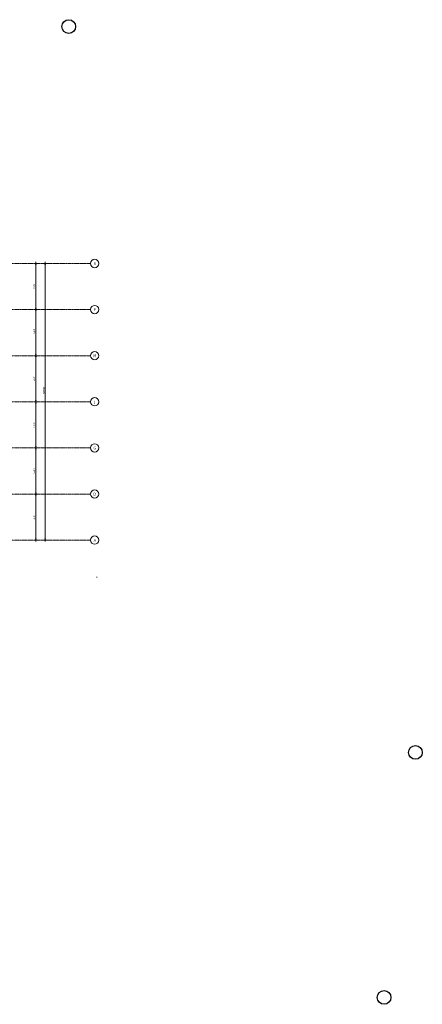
# Model space of a CAD drawing. Header units: millimetres. Extents: x 3625 to 132892, y -52547 to 67182.
# Tile 256 of 256: x 84843 to 132892, y -52547 to 64911. Entities that reach past the tile are written whole.
import ezdxf

# ---------------------------------------------------------------- set-up
doc = ezdxf.new("R2010")
doc.units = ezdxf.units.MM
doc.linetypes.add('stramien', pattern=[22.225, 12.7, -3.175, 3.175, -3.175])
for name, color, linetype, lineweight in [('A-ANNO-DIMS', 1, 'Continuous', 18), ('A-ANNO-DIMS-100', 1, 'Continuous', 18), ('A-DETL', 5, 'Continuous', 13), ('S-GRID', 1, 'Continuous', 18)]:
    doc.layers.add(name, color=color, linetype=linetype, lineweight=lineweight)
doc.layers.add('BL$9----', color=1, linetype='Continuous')
doc.styles.add('Frutiger_1', font='txt', dxfattribs={"height": 223.886139})
doc.styles.add('Frutiger_3', font='txt', dxfattribs={"height": 186.571782})
doc.styles.add('Tahoma', font='TAHOMA.TTF', dxfattribs={"height": 333.256173})
doc.dimstyles.new('00_KU_2_5mm_-_pijl', dxfattribs={"dimscale": 304.8, "dimtxt": 250, "dimasz": 0.492126, "dimexe": 0.590551, "dimexo": 0.0625, "dimgap": 0.164042, "dimtad": 1, "dimdec": 0, "dimzin": 0, "dimdsep": 46, "dimtxsty": 'Frutiger_3', "dimsah": 1, "dimcen": 0.09, "dimdle": 0.590551, "dimazin": 0, "dimtfac": 1, "dimtdec": 0, "dimtix": 1, "dimtmove": 0, "dimatfit": 3, "dimfxl": 0.590551, "dimfxlon": 1, "dimtvp": 1, "dimtolj": 1, "dimtzin": 0, "dimarcsym": 2})
doc.dimstyles.new('00_KU_2_5mm_-_pijl_1', dxfattribs={"dimscale": 304.8, "dimtxt": 250, "dimasz": 0.492126, "dimexe": 0.590551, "dimexo": 0.0625, "dimgap": 0.164042, "dimtad": 1, "dimdec": 0, "dimzin": 0, "dimdsep": 46, "dimtxsty": 'Frutiger_3', "dimsah": 1, "dimcen": 0.09, "dimdle": 0.590551, "dimazin": 0, "dimtfac": 1, "dimtdec": 0, "dimtix": 1, "dimtmove": 2, "dimatfit": 3, "dimfxl": 0.590551, "dimfxlon": 1, "dimtvp": 1, "dimtolj": 1, "dimtzin": 0, "dimarcsym": 2})
doc.dimstyles.new('00_KU_3_0mm_-_pijl', dxfattribs={"dimscale": 304.8, "dimtxt": 300, "dimasz": 0.492126, "dimexe": 0.590551, "dimexo": 0.0625, "dimgap": 0.164042, "dimtad": 1, "dimdec": 0, "dimzin": 0, "dimdsep": 46, "dimtxsty": 'Frutiger_1', "dimsah": 1, "dimcen": 0.09, "dimdle": 0.590551, "dimazin": 0, "dimtfac": 1, "dimtdec": 0, "dimtix": 1, "dimtmove": 2, "dimatfit": 3, "dimfxl": 0.590551, "dimfxlon": 1, "dimtvp": 1, "dimtolj": 1, "dimtzin": 0, "dimarcsym": 2})

# ---------------------------------------------------------------- blocks, each defined once
blk = doc.blocks.new('Grid - 5 mm-3639987-Plotview plafond begane grond - 1 op 100')
at = {"layer": 'S-GRID'}
blk.add_circle((0, 0), 5, dxfattribs=at)
for start, end in [(360, 180), (180, 360)]:
    blk.add_arc((0, 0), 5, start, end, dxfattribs=at)
blk = doc.blocks.new('DIMBLOCK11-Plotview plafond begane grond - 1 op 100')
at = {"layer": 'A-ANNO-DIMS-100', "transparency": 16777216}
for points in [[(87880, 35828), (87840, 35678), (87920, 35678)], [(87880, 2828), (87920, 2978), (87840, 2978)]]:
    blk.add_hatch(color=256, dxfattribs=at).paths.add_polyline_path(points, flags=0)
for p, q in [((88060, 35828), (87700, 35828)), ((87880, 35828), (87840, 35678)), ((87840, 35678), (87920, 35678)), ((87880, 36008), (87880, 2648)), ((87920, 35678), (87880, 35828)), ((87880, 35828), (88060, 35828)), ((88060, 2828), (87700, 2828)), ((87920, 2978), (87840, 2978)), ((87840, 2978), (87880, 2828)), ((87880, 2828), (87920, 2978)), ((87880, 2828), (88060, 2828))]:
    blk.add_line(p, q, dxfattribs=at)
at = {"layer": 'A-ANNO-DIMS-100', "color": 0, "transparency": 16777216, "insert": (87631, 20249), "char_height": 223.9, "width": 1070.89, "attachment_point": 1, "rotation": 90, "line_spacing_factor": 1.017696, "style": 'Frutiger_1'}
blk.add_mtext('33000', dxfattribs=at)
blk = doc.blocks.new('DIMBLOCK12-Plotview plafond begane grond - 1 op 100')
at = {"layer": 'A-ANNO-DIMS-100', "transparency": 16777216}
for points in [[(86768, 35828), (86728, 35678), (86809, 35678)], [(86768, 30328), (86809, 30478), (86728, 30478)], [(86768, 30328), (86728, 30178), (86809, 30178)]]:
    blk.add_hatch(color=256, dxfattribs=at).paths.add_polyline_path(points, flags=0)
for p, q in [((86948, 35828), (86588, 35828)), ((86768, 35828), (86728, 35678)), ((86728, 35678), (86809, 35678)), ((86768, 36008), (86768, 30328)), ((86809, 35678), (86768, 35828)), ((86768, 35828), (86948, 35828)), ((86948, 30328), (86588, 30328)), ((86809, 30478), (86728, 30478)), ((86728, 30478), (86768, 30328)), ((86768, 30328), (86728, 30178)), ((86728, 30178), (86809, 30178)), ((86768, 30328), (86809, 30478)), ((86809, 30178), (86768, 30328)), ((86768, 30328), (86948, 30328))]:
    blk.add_line(p, q, dxfattribs=at)
at = {"layer": 'A-ANNO-DIMS-100', "color": 0, "transparency": 16777216, "insert": (86465, 32781), "char_height": 186.6, "width": 713.92, "attachment_point": 1, "rotation": 90, "line_spacing_factor": 1.017696, "style": 'Frutiger_3'}
blk.add_mtext('5500', dxfattribs=at)
blk = doc.blocks.new('DIMBLOCK13-Plotview plafond begane grond - 1 op 100')
at = {"layer": 'A-ANNO-DIMS-100', "transparency": 16777216}
for points in [[(86768, 30328), (86809, 30478), (86728, 30478)], [(86768, 30328), (86728, 30178), (86809, 30178)], [(86768, 24828), (86809, 24978), (86728, 24978)], [(86768, 24828), (86728, 24678), (86809, 24678)]]:
    blk.add_hatch(color=256, dxfattribs=at).paths.add_polyline_path(points, flags=0)
for p, q in [((86948, 30328), (86588, 30328)), ((86809, 30478), (86728, 30478)), ((86728, 30478), (86768, 30328)), ((86768, 30328), (86728, 30178)), ((86728, 30178), (86809, 30178)), ((86768, 30328), (86809, 30478)), ((86768, 30328), (86768, 24828)), ((86809, 30178), (86768, 30328)), ((86768, 30328), (86948, 30328)), ((86948, 24828), (86588, 24828)), ((86809, 24978), (86728, 24978)), ((86728, 24978), (86768, 24828)), ((86768, 24828), (86728, 24678)), ((86728, 24678), (86809, 24678)), ((86768, 24828), (86809, 24978)), ((86809, 24678), (86768, 24828)), ((86768, 24828), (86948, 24828))]:
    blk.add_line(p, q, dxfattribs=at)
at = {"layer": 'A-ANNO-DIMS-100', "color": 0, "transparency": 16777216, "insert": (86465, 27444), "char_height": 186.6, "width": 713.92, "attachment_point": 1, "rotation": 90, "line_spacing_factor": 1.017696, "style": 'Frutiger_3'}
blk.add_mtext('5500', dxfattribs=at)
blk = doc.blocks.new('DIMBLOCK14-Plotview plafond begane grond - 1 op 100')
at = {"layer": 'A-ANNO-DIMS-100', "transparency": 16777216}
for points in [[(86768, 24828), (86809, 24978), (86728, 24978)], [(86768, 24828), (86728, 24678), (86809, 24678)], [(86768, 19328), (86809, 19478), (86728, 19478)], [(86768, 19328), (86728, 19178), (86809, 19178)]]:
    blk.add_hatch(color=256, dxfattribs=at).paths.add_polyline_path(points, flags=0)
for p, q in [((86948, 24828), (86588, 24828)), ((86809, 24978), (86728, 24978)), ((86728, 24978), (86768, 24828)), ((86768, 24828), (86728, 24678)), ((86728, 24678), (86809, 24678)), ((86768, 24828), (86809, 24978)), ((86768, 24828), (86768, 19328)), ((86809, 24678), (86768, 24828)), ((86768, 24828), (86948, 24828)), ((86948, 19328), (86588, 19328)), ((86809, 19478), (86728, 19478)), ((86728, 19478), (86768, 19328)), ((86768, 19328), (86728, 19178)), ((86728, 19178), (86809, 19178)), ((86768, 19328), (86809, 19478)), ((86809, 19178), (86768, 19328)), ((86768, 19328), (86948, 19328))]:
    blk.add_line(p, q, dxfattribs=at)
at = {"layer": 'A-ANNO-DIMS-100', "color": 0, "transparency": 16777216, "insert": (86465, 21781), "char_height": 186.6, "width": 713.92, "attachment_point": 1, "rotation": 90, "line_spacing_factor": 1.017696, "style": 'Frutiger_3'}
blk.add_mtext('5500', dxfattribs=at)
blk = doc.blocks.new('DIMBLOCK15-Plotview plafond begane grond - 1 op 100')
at = {"layer": 'A-ANNO-DIMS-100', "transparency": 16777216}
for points in [[(86768, 19328), (86809, 19478), (86728, 19478)], [(86768, 19328), (86728, 19178), (86809, 19178)], [(86768, 13828), (86809, 13978), (86728, 13978)], [(86768, 13828), (86728, 13678), (86809, 13678)]]:
    blk.add_hatch(color=256, dxfattribs=at).paths.add_polyline_path(points, flags=0)
for p, q in [((86948, 19328), (86588, 19328)), ((86809, 19478), (86728, 19478)), ((86728, 19478), (86768, 19328)), ((86768, 19328), (86728, 19178)), ((86728, 19178), (86809, 19178)), ((86768, 19328), (86809, 19478)), ((86768, 19328), (86768, 13828)), ((86809, 19178), (86768, 19328)), ((86768, 19328), (86948, 19328)), ((86948, 13828), (86588, 13828)), ((86809, 13978), (86728, 13978)), ((86728, 13978), (86768, 13828)), ((86768, 13828), (86728, 13678)), ((86728, 13678), (86809, 13678)), ((86768, 13828), (86809, 13978)), ((86809, 13678), (86768, 13828)), ((86768, 13828), (86948, 13828))]:
    blk.add_line(p, q, dxfattribs=at)
at = {"layer": 'A-ANNO-DIMS-100', "color": 0, "transparency": 16777216, "insert": (86465, 16281), "char_height": 186.6, "width": 713.92, "attachment_point": 1, "rotation": 90, "line_spacing_factor": 1.017696, "style": 'Frutiger_3'}
blk.add_mtext('5500', dxfattribs=at)
blk = doc.blocks.new('DIMBLOCK16-Plotview plafond begane grond - 1 op 100')
at = {"layer": 'A-ANNO-DIMS-100', "transparency": 16777216}
for points in [[(86768, 13828), (86809, 13978), (86728, 13978)], [(86768, 13828), (86728, 13678), (86809, 13678)], [(86768, 8328), (86809, 8478), (86728, 8478)], [(86768, 8328), (86728, 8178), (86809, 8178)]]:
    blk.add_hatch(color=256, dxfattribs=at).paths.add_polyline_path(points, flags=0)
for p, q in [((86948, 13828), (86588, 13828)), ((86809, 13978), (86728, 13978)), ((86728, 13978), (86768, 13828)), ((86768, 13828), (86728, 13678)), ((86728, 13678), (86809, 13678)), ((86768, 13828), (86809, 13978)), ((86768, 13828), (86768, 8328)), ((86809, 13678), (86768, 13828)), ((86768, 13828), (86948, 13828)), ((86948, 8328), (86588, 8328)), ((86809, 8478), (86728, 8478)), ((86728, 8478), (86768, 8328)), ((86768, 8328), (86728, 8178)), ((86768, 8328), (86809, 8478)), ((86809, 8178), (86768, 8328)), ((86768, 8328), (86948, 8328)), ((86728, 8178), (86809, 8178))]:
    blk.add_line(p, q, dxfattribs=at)
at = {"layer": 'A-ANNO-DIMS-100', "color": 0, "transparency": 16777216, "insert": (86465, 10781), "char_height": 186.6, "width": 713.92, "attachment_point": 1, "rotation": 90, "line_spacing_factor": 1.017696, "style": 'Frutiger_3'}
blk.add_mtext('5500', dxfattribs=at)
blk = doc.blocks.new('DIMBLOCK17-Plotview plafond begane grond - 1 op 100')
at = {"layer": 'A-ANNO-DIMS-100', "transparency": 16777216}
for points in [[(86768, 8328), (86809, 8478), (86728, 8478)], [(86768, 8328), (86728, 8178), (86809, 8178)], [(86768, 2828), (86809, 2978), (86728, 2978)]]:
    blk.add_hatch(color=256, dxfattribs=at).paths.add_polyline_path(points, flags=0)
for p, q in [((86948, 8328), (86588, 8328)), ((86809, 8478), (86728, 8478)), ((86728, 8478), (86768, 8328)), ((86768, 8328), (86728, 8178)), ((86768, 8328), (86809, 8478)), ((86768, 8328), (86768, 2648)), ((86809, 8178), (86768, 8328)), ((86768, 8328), (86948, 8328)), ((86728, 8178), (86809, 8178)), ((86948, 2828), (86588, 2828)), ((86809, 2978), (86728, 2978)), ((86728, 2978), (86768, 2828)), ((86768, 2828), (86809, 2978)), ((86768, 2828), (86948, 2828))]:
    blk.add_line(p, q, dxfattribs=at)
at = {"layer": 'A-ANNO-DIMS-100', "color": 0, "transparency": 16777216, "insert": (86465, 5281), "char_height": 186.6, "width": 713.92, "attachment_point": 1, "rotation": 90, "line_spacing_factor": 1.017696, "style": 'Frutiger_3'}
blk.add_mtext('5500', dxfattribs=at)

msp = doc.modelspace()

# ---------------------------------------------------------------- linework, layer by layer
at = {"layer": 'A-DETL'}
msp.add_line((94072.2, -1597.8), (93995.2, -1597.8), dxfattribs=at)
at = {"layer": 'BL$9----'}
for centre in [(90699.8, 64095.3), (132075.9, -22506.9), (128335.6, -51730.8)]:
    msp.add_circle(centre, 815.7, dxfattribs=at)

# ---------------------------------------------------------------- block references
at = {"layer": 'S-GRID', "xscale": 99.99999999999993, "yscale": 99.99999999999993, "zscale": 99.99999999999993, "rotation": 269.9999999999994}
for p in [(93795.2, 35828.2), (93795.2, 30328.2), (93795.2, 24828.2), (93795.2, 19328.2), (93795.2, 13828.2), (93795.2, 8328.2), (93795.2, 2828.2)]:
    msp.add_blockref('Grid - 5 mm-3639987-Plotview plafond begane grond - 1 op 100', p, dxfattribs=at)

# ---------------------------------------------------------------- dimensions: what is measured, and where the dimension line sits
at = {"layer": 'A-ANNO-DIMS'}
for base, p1, p2, picture, middle in [((86768.4, 30328.2), (86948.4, 35828.2), (86948.4, 30328.2), 'DIMBLOCK12-Plotview plafond begane grond - 1 op 100', (86621.9, 33078.2)), ((86768.4, 19328.2), (86948.4, 24828.2), (86948.4, 19328.2), 'DIMBLOCK14-Plotview plafond begane grond - 1 op 100', (86621.9, 22078.2)), ((86768.4, 13828.2), (86948.4, 19328.2), (86948.4, 13828.2), 'DIMBLOCK15-Plotview plafond begane grond - 1 op 100', (86621.9, 16578.2)), ((86768.4, 8328.2), (86948.4, 13828.2), (86948.4, 8328.2), 'DIMBLOCK16-Plotview plafond begane grond - 1 op 100', (86621.9, 11078.2)), ((86768.4, 2828.2), (86948.4, 8328.2), (86948.4, 2828.2), 'DIMBLOCK17-Plotview plafond begane grond - 1 op 100', (86621.9, 5578.2))]:
    dim = msp.add_linear_dim(base=base, p1=p1, p2=p2, angle=90, dimstyle='00_KU_2_5mm_-_pijl', override={"dimpost": '<>', "dimfxl": 5500}, dxfattribs=at)
    dim.commit()
    dim.dimension.update_dxf_attribs({"geometry": picture, "text_midpoint": middle})
for base, p1, p2, dimstyle, override, picture, middle in [((87879.8, 2828.2), (88059.8, 35828.2), (88059.8, 2828.2), '00_KU_3_0mm_-_pijl', {"dimpost": '<>', "dimfxl": 33000}, 'DIMBLOCK11-Plotview plafond begane grond - 1 op 100', (87780, 20784.9)), ((86768.4, 24828.2), (86948.4, 30328.2), (86948.4, 24828.2), '00_KU_2_5mm_-_pijl_1', {"dimpost": '<>', "dimfxl": 5500}, 'DIMBLOCK13-Plotview plafond begane grond - 1 op 100', (86589.8, 27800.7))]:
    dim = msp.add_linear_dim(base=base, p1=p1, p2=p2, angle=90, dimstyle=dimstyle, override=override, dxfattribs=at)
    dim.commit()
    dim.dimension.update_dxf_attribs({"geometry": picture, "text_midpoint": middle, "dimtype": 160, "text_rotation": 90})

# ---------------------------------------------------------------- next in the draw order: texts
at = {"layer": 'S-GRID', "char_height": 333.3, "attachment_point": 2, "line_spacing_factor": 1.000232, "style": 'Tahoma', "bg_fill": 3, "box_fill_scale": 1.25, "bg_fill_color": 0, "bg_fill_transparency": 0}
for s, insert, width in [('S', (93808.3, 35978.2), 306.585), ('P', (93808.3, 30478.2), 302.385), ('M', (93808.3, 24978.2), 424.179), ('J', (93808.3, 19478.2), 230.989), ('G', (93808.3, 13978.2), 365.382), ('D', (93808.3, 8478.2), 373.782), ('A', (93808.3, 2978.2), 331.784)]:
    msp.add_mtext(s, dxfattribs=dict(at, insert=insert, width=width))

# ---------------------------------------------------------------- next in the draw order: linework, layer by layer
at = {"layer": 'S-GRID', "linetype": 'stramien'}
for p, q in [((27284.7, 35828.2), (93295.2, 35828.2)), ((27284.7, 30328.2), (93295.2, 30328.2)), ((27284.7, 24828.2), (93295.2, 24828.2)), ((27284.7, 19328.2), (93295.2, 19328.2)), ((27284.7, 13828.2), (93295.2, 13828.2)), ((27284.7, 8328.2), (93295.2, 8328.2)), ((27284.7, 2828.2), (93295.2, 2828.2))]:
    msp.add_line(p, q, dxfattribs=at)

doc.saveas('drawing.dxf')
